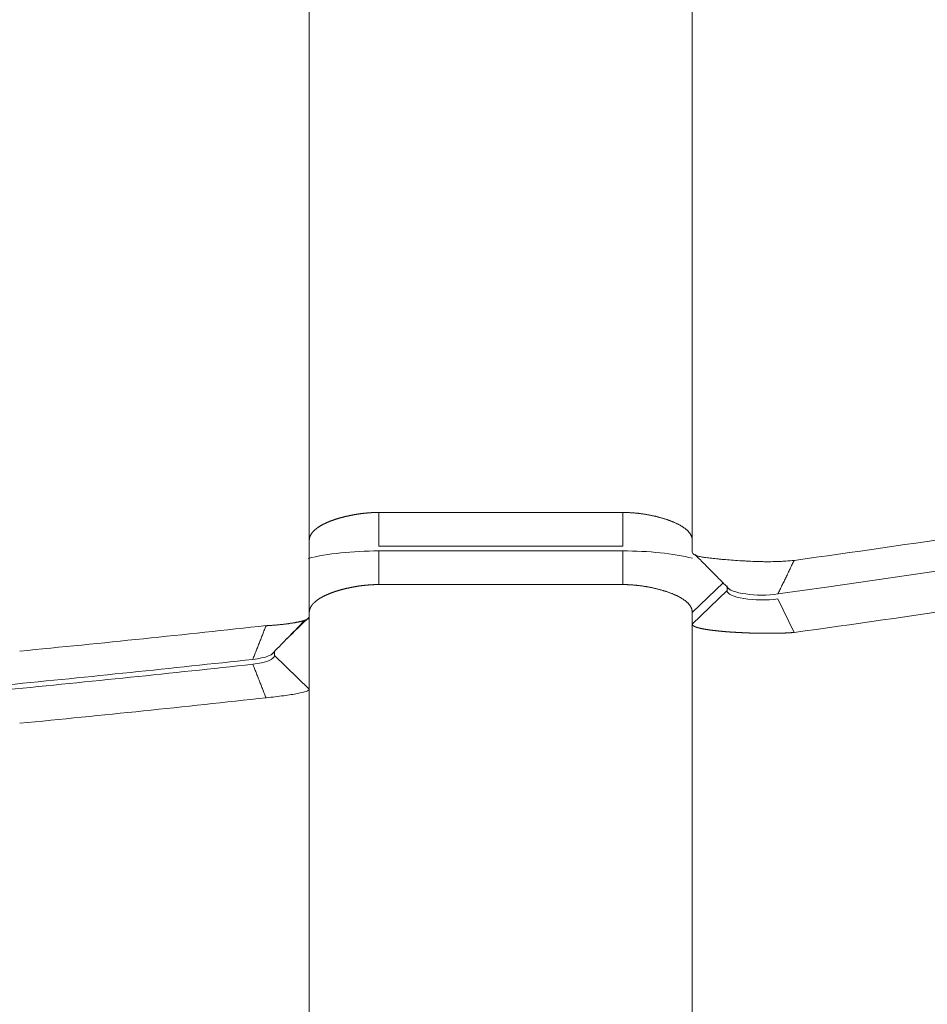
# Model space of a CAD drawing. Header units: millimetres. Extents: x 25069 to 61396, y 8621 to 21558.
# Tile 16 of 256: x 26630 to 26643, y 14600 to 14614. Entities that reach past the tile are written whole.
import ezdxf

# ---------------------------------------------------------------- set-up
doc = ezdxf.new("R2010")
doc.units = ezdxf.units.MM
doc.layers.add('9', color=7, linetype='Continuous')

msp = doc.modelspace()

# ---------------------------------------------------------------- linework, layer by layer
at = {"layer": '9', "color": 7, "linetype": 'Continuous', "lineweight": 13}
for p, q in [((26639.572, 14679.474), (26639.572, 14606.898)), ((26634.072, 14605.076), (26634.072, 14605.863)), ((26639.572, 14483.087), (26639.572, 14605.863))]:
    msp.add_line(p, q, dxfattribs=at)
at = {"layer": '9', "color": 7, "linetype": 'Continuous', "lineweight": 18}
for p, q in [((26634.072, 14676.731), (26634.072, 14605.797)), ((26639.572, 14606.73), (26639.572, 14676.731)), ((26635.072, 14607.298), (26638.572, 14607.298)), ((26638.572, 14606.815), (26635.069, 14606.815)), ((26635.072, 14606.746), (26638.572, 14606.746)), ((26635.072, 14606.746), (26635.072, 14606.263)), ((26638.572, 14606.746), (26638.572, 14606.263)), ((26638.572, 14606.263), (26635.072, 14606.263)), ((26640.021, 14606.295), (26639.572, 14605.861)), ((26640.072, 14606.247), (26640.072, 14606.178)), ((26640.072, 14606.178), (26639.572, 14605.695)), ((26640.802, 14606.059), (26641.033, 14605.576)), ((26639.572, 14605.695), (26639.572, 14605.861)), ((26634.072, 14605.797), (26634.072, 14604.761)), ((26639.572, 14485.831), (26639.572, 14605.695)), ((26633.572, 14605.244), (26633.572, 14605.304)), ((26633.572, 14605.244), (26634.072, 14604.761)), ((26634.072, 14604.761), (26634.072, 14485.831))]:
    msp.add_line(p, q, dxfattribs=at)
for centre, major_axis, start_param, end_param in [((26597.946, 14626.713), (90.347, 0), 5.071964, 5.113981), ((26597.989, 14626.583), (-90.115, 0), 1.930831, 1.972958)]:
    msp.add_ellipse(centre, major_axis=major_axis, ratio=0.258819, start_param=start_param, end_param=end_param, dxfattribs=at)
for points, knots in [([(26641.033, 14606.611), (26642.733, 14606.846), (26644.426, 14607.099), (26647.787, 14607.641), (26649.455, 14607.93), (26652.755, 14608.543), (26654.386, 14608.868), (26657.601, 14609.553), (26659.183, 14609.913), (26662.286, 14610.67), (26663.807, 14611.066), (26666.771, 14611.894), (26668.215, 14612.326), (26671.012, 14613.225), (26672.366, 14613.693), (26674.316, 14614.421), (26674.953, 14614.668), (26675.887, 14615.046), (26676.349, 14615.236), (26676.878, 14615.461), (26677.14, 14615.575), (26677.271, 14615.632), (26677.336, 14615.66), (26677.368, 14615.674), (26677.385, 14615.681), (26677.393, 14615.685), (26677.397, 14615.687), (26677.399, 14615.688), (26677.4, 14615.688), (26677.4, 14615.688), (26677.401, 14615.688), (26677.401, 14615.689), (26678.372, 14616.115), (26679.324, 14616.563), (26681.17, 14617.502), (26682.062, 14617.993), (26683.338, 14618.762), (26684.168, 14619.285), (26685.339, 14620.102), (26686.064, 14620.669), (26686.585, 14621.101), (26686.839, 14621.32), (26687.125, 14621.578), (26687.266, 14621.708), (26687.335, 14621.773), (26687.369, 14621.806), (26687.387, 14621.823), (26687.395, 14621.831), (26687.4, 14621.835), (26687.402, 14621.837), (26687.403, 14621.838), (26687.403, 14621.838), (26687.404, 14621.839), (26687.404, 14621.839), (26687.404, 14621.839), (26687.404, 14621.839), (26687.404, 14621.839), (26687.594, 14622.02), (26687.788, 14622.213), (26688.177, 14622.622), (26688.372, 14622.839), (26688.758, 14623.297), (26688.948, 14623.537), (26689.315, 14624.043), (26689.492, 14624.307), (26689.824, 14624.861), (26689.98, 14625.149), (26690.259, 14625.75), (26690.384, 14626.063), (26690.592, 14626.711), (26690.675, 14627.048), (26690.79, 14627.744), (26690.822, 14628.105), (26690.822, 14628.477)], [0, 0, 0, 0, 0.0625, 0.0625, 0.125, 0.125, 0.1875, 0.1875, 0.25, 0.25, 0.3125, 0.3125, 0.375, 0.375, 0.4375, 0.4375, 0.46875, 0.46875, 0.484375, 0.492187, 0.496094, 0.498047, 0.499023, 0.499512, 0.499756, 0.499878, 0.499939, 0.499969, 0.499985, 0.499992, 0.499992, 0.5, 0.5, 0.5625, 0.5625, 0.625, 0.625, 0.65625, 0.6875, 0.71875, 0.71875, 0.734375, 0.742187, 0.746094, 0.748047, 0.749023, 0.749512, 0.749756, 0.749878, 0.749939, 0.749969, 0.749985, 0.749992, 0.749996, 0.749998, 0.749998, 0.75, 0.75, 0.78125, 0.78125, 0.8125, 0.8125, 0.84375, 0.84375, 0.875, 0.875, 0.90625, 0.90625, 0.9375, 0.9375, 0.96875, 0.96875, 1, 1, 1, 1]), ([(26690.822, 14627.442), (26690.822, 14627.07), (26690.79, 14626.709), (26690.675, 14626.013), (26690.592, 14625.676), (26690.384, 14625.028), (26690.259, 14624.715), (26689.98, 14624.114), (26689.824, 14623.826), (26689.492, 14623.272), (26689.315, 14623.008), (26688.948, 14622.502), (26688.758, 14622.262), (26688.372, 14621.804), (26688.177, 14621.587), (26687.885, 14621.28), (26687.788, 14621.18), (26687.643, 14621.036), (26687.571, 14620.965), (26687.487, 14620.883), (26687.445, 14620.843), (26687.425, 14620.823), (26687.414, 14620.813), (26687.409, 14620.809), (26687.406, 14620.806), (26687.405, 14620.805), (26687.405, 14620.804), (26687.404, 14620.804), (26687.404, 14620.804), (26687.404, 14620.804), (26687.404, 14620.804), (26687.404, 14620.804), (26687.404, 14620.804), (26687.09, 14620.504), (26686.427, 14619.917), (26685.339, 14619.067), (26684.168, 14618.25), (26683.339, 14617.727), (26682.063, 14616.958), (26681.17, 14616.467), (26679.786, 14615.763), (26679.317, 14615.533), (26678.605, 14615.197), (26678.247, 14615.031), (26677.825, 14614.841), (26677.613, 14614.747), (26677.507, 14614.7), (26677.454, 14614.677), (26677.427, 14614.665), (26677.414, 14614.659), (26677.408, 14614.656), (26677.404, 14614.655), (26677.403, 14614.654), (26677.402, 14614.654), (26677.401, 14614.653), (26677.401, 14614.653), (26677.401, 14614.653), (26676.214, 14614.132), (26674.966, 14613.629), (26672.366, 14612.658), (26671.013, 14612.19), (26668.215, 14611.29), (26666.771, 14610.858), (26663.807, 14610.03), (26662.287, 14609.634), (26659.184, 14608.878), (26657.601, 14608.518), (26654.387, 14607.833), (26652.755, 14607.508), (26649.455, 14606.895), (26647.787, 14606.606), (26644.426, 14606.064), (26642.733, 14605.811), (26641.033, 14605.576)], [0, 0, 0, 0, 0.03125, 0.03125, 0.0625, 0.0625, 0.09375, 0.09375, 0.125, 0.125, 0.15625, 0.15625, 0.1875, 0.1875, 0.21875, 0.21875, 0.234375, 0.234375, 0.242187, 0.246094, 0.248047, 0.249023, 0.249512, 0.249756, 0.249878, 0.249939, 0.249969, 0.249985, 0.249992, 0.249996, 0.249998, 0.249998, 0.25, 0.25, 0.28125, 0.3125, 0.34375, 0.375, 0.375, 0.4375, 0.4375, 0.46875, 0.46875, 0.484375, 0.492187, 0.496094, 0.498047, 0.499023, 0.499512, 0.499756, 0.499878, 0.499939, 0.499969, 0.499985, 0.499992, 0.499992, 0.5, 0.5, 0.5625, 0.5625, 0.625, 0.625, 0.6875, 0.6875, 0.75, 0.75, 0.8125, 0.8125, 0.875, 0.875, 0.9375, 0.9375, 1, 1, 1, 1]), ([(26687.19, 14621.629), (26684.936, 14619.373), (26681.496, 14617.203), (26668.294, 14611.373), (26655.654, 14608.193), (26640.802, 14606.128)], [0, 0, 0, 0, 0.342565, 0.342565, 1, 1, 1, 1]), ([(26634.072, 14606.896), (26634.072, 14606.898), (26634.072, 14606.902), (26634.072, 14606.908), (26634.073, 14606.914), (26634.073, 14606.92), (26634.074, 14606.926), (26634.076, 14606.932), (26634.077, 14606.938), (26634.079, 14606.944), (26634.081, 14606.95), (26634.083, 14606.955), (26634.085, 14606.961), (26634.088, 14606.967), (26634.091, 14606.972), (26634.094, 14606.978), (26634.097, 14606.983), (26634.1, 14606.989), (26634.104, 14606.994), (26634.107, 14607), (26634.111, 14607.005), (26634.115, 14607.01), (26634.12, 14607.015), (26634.124, 14607.02), (26634.129, 14607.026), (26634.133, 14607.031), (26634.138, 14607.036), (26634.144, 14607.041), (26634.149, 14607.046), (26634.154, 14607.05), (26634.16, 14607.055), (26634.166, 14607.06), (26634.172, 14607.065), (26634.178, 14607.069), (26634.184, 14607.074), (26634.19, 14607.079), (26634.197, 14607.083), (26634.203, 14607.088), (26634.21, 14607.092), (26634.217, 14607.096), (26634.224, 14607.101), (26634.231, 14607.105), (26634.238, 14607.109), (26634.246, 14607.114), (26634.253, 14607.118), (26634.261, 14607.122), (26634.268, 14607.126), (26634.276, 14607.13), (26634.284, 14607.134), (26634.292, 14607.138), (26634.3, 14607.142), (26634.308, 14607.146), (26634.317, 14607.149), (26634.325, 14607.153), (26634.334, 14607.157), (26634.342, 14607.16), (26634.351, 14607.164), (26634.359, 14607.168), (26634.368, 14607.171), (26634.377, 14607.174), (26634.386, 14607.178), (26634.395, 14607.181), (26634.404, 14607.185), (26634.413, 14607.188), (26634.422, 14607.191), (26634.431, 14607.194), (26634.441, 14607.197), (26634.45, 14607.2), (26634.459, 14607.203), (26634.469, 14607.206), (26634.478, 14607.209), (26634.487, 14607.212), (26634.497, 14607.215), (26634.507, 14607.218), (26634.516, 14607.221), (26634.526, 14607.223), (26634.535, 14607.226), (26634.545, 14607.228), (26634.555, 14607.231), (26634.564, 14607.233), (26634.574, 14607.236), (26634.584, 14607.238), (26634.594, 14607.241), (26634.603, 14607.243), (26634.613, 14607.245), (26634.623, 14607.247), (26634.633, 14607.25), (26634.643, 14607.252), (26634.652, 14607.254), (26634.662, 14607.256), (26634.672, 14607.258), (26634.682, 14607.26), (26634.692, 14607.262), (26634.701, 14607.263), (26634.711, 14607.265), (26634.721, 14607.267), (26634.731, 14607.269), (26634.74, 14607.27), (26634.75, 14607.272), (26634.76, 14607.273), (26634.77, 14607.275), (26634.779, 14607.276), (26634.789, 14607.278), (26634.798, 14607.279), (26634.808, 14607.281), (26634.818, 14607.282), (26634.827, 14607.283), (26634.837, 14607.284), (26634.846, 14607.285), (26634.856, 14607.286), (26634.865, 14607.287), (26634.875, 14607.288), (26634.884, 14607.289), (26634.893, 14607.29), (26634.903, 14607.291), (26634.912, 14607.292), (26634.921, 14607.293), (26634.93, 14607.293), (26634.94, 14607.294), (26634.949, 14607.295), (26634.958, 14607.295), (26634.967, 14607.296), (26634.976, 14607.296), (26634.985, 14607.296), (26634.994, 14607.297), (26635.002, 14607.297), (26635.011, 14607.297), (26635.02, 14607.298), (26635.029, 14607.298), (26635.037, 14607.298), (26635.046, 14607.298), (26635.055, 14607.298), (26635.063, 14607.298), (26635.069, 14607.298), (26635.072, 14607.298)], [0, 0, 0, 0, 0.010139, 0.020237, 0.030295, 0.040312, 0.050288, 0.060223, 0.070118, 0.079972, 0.089786, 0.099559, 0.109292, 0.118984, 0.128635, 0.138246, 0.147817, 0.157347, 0.166837, 0.176287, 0.185696, 0.195065, 0.204393, 0.213682, 0.22293, 0.232138, 0.241306, 0.250434, 0.259521, 0.268569, 0.277577, 0.286544, 0.295472, 0.304359, 0.313207, 0.322015, 0.330783, 0.339511, 0.3482, 0.356849, 0.365458, 0.374027, 0.382557, 0.391047, 0.399498, 0.407909, 0.416281, 0.424613, 0.432906, 0.44116, 0.449374, 0.457549, 0.465685, 0.473781, 0.481839, 0.489857, 0.497837, 0.505777, 0.513678, 0.521541, 0.529364, 0.537149, 0.544895, 0.552603, 0.560271, 0.567901, 0.575493, 0.583046, 0.59056, 0.598037, 0.605474, 0.612874, 0.620235, 0.627558, 0.634844, 0.642091, 0.6493, 0.656471, 0.663604, 0.670699, 0.677757, 0.684777, 0.691759, 0.698704, 0.705612, 0.712482, 0.719314, 0.72611, 0.732868, 0.739589, 0.746273, 0.752921, 0.759531, 0.766105, 0.772641, 0.779142, 0.785605, 0.792033, 0.798423, 0.804778, 0.811096, 0.817379, 0.823625, 0.829835, 0.83601, 0.842149, 0.848252, 0.85432, 0.860352, 0.866349, 0.872311, 0.878238, 0.88413, 0.889987, 0.895809, 0.901597, 0.90735, 0.913068, 0.918753, 0.924403, 0.930019, 0.935602, 0.941151, 0.946666, 0.952147, 0.957596, 0.963011, 0.968393, 0.973742, 0.979058, 0.984342, 0.989594, 0.994813, 1, 1, 1, 1]), ([(26635.072, 14607.298), (26635.072, 14607.137), (26635.072, 14606.976), (26635.072, 14606.815), (26635.072, 14606.815), (26635.072, 14606.815)], [0, 0, 0, 0, 0.999963, 0.999963, 1, 1, 1, 1]), ([(26638.572, 14607.298), (26638.577, 14607.298), (26638.587, 14607.298), (26638.602, 14607.298), (26638.617, 14607.298), (26638.632, 14607.297), (26638.648, 14607.297), (26638.663, 14607.296), (26638.679, 14607.295), (26638.695, 14607.294), (26638.711, 14607.293), (26638.728, 14607.292), (26638.744, 14607.291), (26638.76, 14607.289), (26638.777, 14607.288), (26638.793, 14607.286), (26638.81, 14607.284), (26638.827, 14607.282), (26638.844, 14607.279), (26638.861, 14607.277), (26638.878, 14607.274), (26638.895, 14607.272), (26638.912, 14607.269), (26638.929, 14607.266), (26638.947, 14607.263), (26638.964, 14607.259), (26638.981, 14607.256), (26638.998, 14607.252), (26639.016, 14607.249), (26639.033, 14607.245), (26639.05, 14607.241), (26639.067, 14607.236), (26639.084, 14607.232), (26639.101, 14607.228), (26639.118, 14607.223), (26639.135, 14607.218), (26639.152, 14607.213), (26639.169, 14607.208), (26639.185, 14607.203), (26639.202, 14607.198), (26639.218, 14607.192), (26639.234, 14607.186), (26639.25, 14607.181), (26639.266, 14607.175), (26639.281, 14607.169), (26639.296, 14607.162), (26639.311, 14607.156), (26639.326, 14607.149), (26639.341, 14607.143), (26639.355, 14607.136), (26639.369, 14607.129), (26639.382, 14607.122), (26639.396, 14607.115), (26639.409, 14607.107), (26639.421, 14607.1), (26639.433, 14607.092), (26639.445, 14607.084), (26639.457, 14607.076), (26639.468, 14607.068), (26639.478, 14607.06), (26639.488, 14607.051), (26639.498, 14607.043), (26639.507, 14607.034), (26639.515, 14607.025), (26639.523, 14607.016), (26639.531, 14607.007), (26639.537, 14606.997), (26639.544, 14606.988), (26639.549, 14606.978), (26639.555, 14606.969), (26639.559, 14606.959), (26639.563, 14606.949), (26639.566, 14606.938), (26639.568, 14606.928), (26639.57, 14606.917), (26639.571, 14606.907), (26639.571, 14606.9), (26639.572, 14606.896)], [0, 0, 0, 0, 0.009151, 0.018401, 0.027753, 0.037205, 0.046761, 0.056419, 0.066181, 0.076048, 0.08602, 0.096098, 0.106283, 0.116576, 0.126976, 0.137485, 0.148103, 0.158831, 0.16967, 0.180619, 0.19168, 0.202853, 0.214138, 0.225536, 0.237047, 0.248672, 0.260412, 0.272266, 0.284235, 0.29632, 0.30852, 0.320837, 0.333271, 0.345821, 0.358489, 0.371274, 0.384178, 0.3972, 0.41034, 0.4236, 0.436979, 0.450477, 0.464095, 0.477833, 0.491692, 0.505671, 0.519771, 0.533992, 0.548334, 0.562798, 0.577384, 0.592092, 0.606922, 0.621875, 0.63695, 0.652148, 0.667469, 0.682913, 0.698481, 0.714173, 0.729988, 0.745927, 0.761991, 0.778178, 0.794491, 0.810927, 0.827489, 0.844176, 0.860987, 0.877924, 0.894986, 0.912174, 0.929487, 0.946927, 0.964492, 0.982183, 1, 1, 1, 1]), ([(26639.572, 14606.73), (26639.572, 14606.722), (26639.574, 14606.715), (26639.585, 14606.702), (26639.593, 14606.696), (26639.609, 14606.687), (26639.615, 14606.685), (26639.629, 14606.679), (26639.636, 14606.677), (26639.66, 14606.67), (26639.678, 14606.666), (26639.709, 14606.66), (26639.72, 14606.658), (26639.743, 14606.654), (26639.755, 14606.652), (26639.794, 14606.647), (26639.849, 14606.64), (26639.912, 14606.634), (26639.962, 14606.629), (26639.979, 14606.627), (26640.014, 14606.624), (26640.032, 14606.623), (26640.087, 14606.618), (26640.162, 14606.612), (26640.242, 14606.607), (26640.304, 14606.603), (26640.325, 14606.602), (26640.366, 14606.6), (26640.387, 14606.599), (26640.451, 14606.596), (26640.493, 14606.594), (26640.558, 14606.593), (26640.579, 14606.592), (26640.622, 14606.592), (26640.644, 14606.592), (26640.708, 14606.592), (26640.75, 14606.592), (26640.813, 14606.594), (26640.834, 14606.595), (26640.875, 14606.597), (26640.895, 14606.599), (26640.956, 14606.603), (26640.995, 14606.607), (26641.033, 14606.611)], [0, 0, 0, 0, 0.0625, 0.0625, 0.125, 0.125, 0.15625, 0.15625, 0.1875, 0.1875, 0.25, 0.25, 0.28125, 0.28125, 0.3125, 0.3125, 0.375, 0.4375, 0.4375, 0.46875, 0.46875, 0.5, 0.5, 0.5625, 0.625, 0.625, 0.65625, 0.65625, 0.6875, 0.6875, 0.75, 0.75, 0.78125, 0.78125, 0.8125, 0.8125, 0.875, 0.875, 0.90625, 0.90625, 0.9375, 0.9375, 1, 1, 1, 1]), ([(26635.072, 14606.263), (26635.069, 14606.263), (26635.063, 14606.263), (26635.055, 14606.263), (26635.046, 14606.263), (26635.037, 14606.263), (26635.029, 14606.263), (26635.02, 14606.262), (26635.011, 14606.262), (26635.002, 14606.262), (26634.994, 14606.262), (26634.985, 14606.261), (26634.976, 14606.261), (26634.967, 14606.26), (26634.958, 14606.26), (26634.949, 14606.259), (26634.94, 14606.259), (26634.93, 14606.258), (26634.921, 14606.257), (26634.912, 14606.257), (26634.903, 14606.256), (26634.893, 14606.255), (26634.884, 14606.254), (26634.875, 14606.253), (26634.865, 14606.252), (26634.856, 14606.251), (26634.846, 14606.25), (26634.837, 14606.249), (26634.827, 14606.248), (26634.818, 14606.247), (26634.808, 14606.245), (26634.798, 14606.244), (26634.789, 14606.243), (26634.779, 14606.241), (26634.77, 14606.24), (26634.76, 14606.238), (26634.75, 14606.237), (26634.74, 14606.235), (26634.731, 14606.233), (26634.721, 14606.232), (26634.711, 14606.23), (26634.701, 14606.228), (26634.692, 14606.226), (26634.682, 14606.224), (26634.672, 14606.223), (26634.662, 14606.221), (26634.652, 14606.219), (26634.643, 14606.216), (26634.633, 14606.214), (26634.623, 14606.212), (26634.613, 14606.21), (26634.603, 14606.208), (26634.594, 14606.205), (26634.584, 14606.203), (26634.574, 14606.201), (26634.564, 14606.198), (26634.555, 14606.196), (26634.545, 14606.193), (26634.535, 14606.191), (26634.526, 14606.188), (26634.516, 14606.185), (26634.507, 14606.182), (26634.497, 14606.18), (26634.487, 14606.177), (26634.478, 14606.174), (26634.469, 14606.171), (26634.459, 14606.168), (26634.45, 14606.165), (26634.441, 14606.162), (26634.431, 14606.159), (26634.422, 14606.156), (26634.413, 14606.153), (26634.404, 14606.149), (26634.395, 14606.146), (26634.386, 14606.143), (26634.377, 14606.139), (26634.368, 14606.136), (26634.359, 14606.132), (26634.351, 14606.129), (26634.342, 14606.125), (26634.334, 14606.121), (26634.325, 14606.118), (26634.317, 14606.114), (26634.308, 14606.11), (26634.3, 14606.106), (26634.292, 14606.103), (26634.284, 14606.099), (26634.276, 14606.095), (26634.268, 14606.091), (26634.261, 14606.087), (26634.253, 14606.082), (26634.246, 14606.078), (26634.238, 14606.074), (26634.231, 14606.07), (26634.224, 14606.066), (26634.217, 14606.061), (26634.21, 14606.057), (26634.203, 14606.052), (26634.197, 14606.048), (26634.19, 14606.043), (26634.184, 14606.039), (26634.178, 14606.034), (26634.172, 14606.029), (26634.166, 14606.025), (26634.16, 14606.02), (26634.154, 14606.015), (26634.149, 14606.01), (26634.144, 14606.005), (26634.138, 14606), (26634.133, 14605.995), (26634.129, 14605.99), (26634.124, 14605.985), (26634.12, 14605.98), (26634.115, 14605.975), (26634.111, 14605.97), (26634.107, 14605.964), (26634.104, 14605.959), (26634.1, 14605.954), (26634.097, 14605.948), (26634.094, 14605.943), (26634.091, 14605.937), (26634.088, 14605.931), (26634.085, 14605.926), (26634.083, 14605.92), (26634.081, 14605.914), (26634.079, 14605.909), (26634.077, 14605.903), (26634.076, 14605.897), (26634.074, 14605.891), (26634.073, 14605.885), (26634.073, 14605.879), (26634.072, 14605.873), (26634.072, 14605.867), (26634.072, 14605.863), (26634.072, 14605.861)], [0, 0, 0, 0, 0.005187, 0.010406, 0.015658, 0.020942, 0.026258, 0.031607, 0.036989, 0.042404, 0.047853, 0.053334, 0.058849, 0.064398, 0.069981, 0.075597, 0.081247, 0.086932, 0.09265, 0.098403, 0.104191, 0.110013, 0.11587, 0.121762, 0.127689, 0.133651, 0.139648, 0.14568, 0.151748, 0.157851, 0.16399, 0.170165, 0.176375, 0.182621, 0.188904, 0.195222, 0.201577, 0.207967, 0.214395, 0.220858, 0.227359, 0.233895, 0.240469, 0.247079, 0.253727, 0.260411, 0.267132, 0.27389, 0.280686, 0.287518, 0.294388, 0.301296, 0.308241, 0.315223, 0.322243, 0.329301, 0.336396, 0.343529, 0.3507, 0.357909, 0.365156, 0.372442, 0.379765, 0.387126, 0.394526, 0.401963, 0.40944, 0.416954, 0.424507, 0.432099, 0.439729, 0.447397, 0.455105, 0.462851, 0.470636, 0.478459, 0.486322, 0.494223, 0.502163, 0.510143, 0.518161, 0.526219, 0.534315, 0.542451, 0.550626, 0.55884, 0.567094, 0.575387, 0.583719, 0.592091, 0.600502, 0.608953, 0.617443, 0.625973, 0.634542, 0.643151, 0.6518, 0.660489, 0.669217, 0.677985, 0.686793, 0.695641, 0.704528, 0.713456, 0.722423, 0.731431, 0.740479, 0.749566, 0.758694, 0.767862, 0.77707, 0.786318, 0.795607, 0.804935, 0.814304, 0.823713, 0.833163, 0.842653, 0.852183, 0.861754, 0.871365, 0.881016, 0.890708, 0.900441, 0.910214, 0.920028, 0.929882, 0.939777, 0.949712, 0.959688, 0.969705, 0.979763, 0.989861, 1, 1, 1, 1]), ([(26639.572, 14605.861), (26639.571, 14605.864), (26639.571, 14605.872), (26639.57, 14605.882), (26639.568, 14605.893), (26639.566, 14605.903), (26639.563, 14605.913), (26639.559, 14605.923), (26639.555, 14605.933), (26639.549, 14605.943), (26639.544, 14605.953), (26639.537, 14605.962), (26639.531, 14605.971), (26639.523, 14605.981), (26639.515, 14605.99), (26639.507, 14605.999), (26639.498, 14606.007), (26639.488, 14606.016), (26639.478, 14606.024), (26639.468, 14606.033), (26639.457, 14606.041), (26639.445, 14606.049), (26639.433, 14606.057), (26639.421, 14606.064), (26639.409, 14606.072), (26639.396, 14606.079), (26639.382, 14606.087), (26639.369, 14606.094), (26639.355, 14606.101), (26639.341, 14606.108), (26639.326, 14606.114), (26639.311, 14606.121), (26639.296, 14606.127), (26639.281, 14606.133), (26639.266, 14606.139), (26639.25, 14606.145), (26639.234, 14606.151), (26639.218, 14606.157), (26639.202, 14606.162), (26639.185, 14606.168), (26639.169, 14606.173), (26639.152, 14606.178), (26639.135, 14606.183), (26639.118, 14606.188), (26639.101, 14606.192), (26639.084, 14606.197), (26639.067, 14606.201), (26639.05, 14606.205), (26639.033, 14606.209), (26639.016, 14606.213), (26638.998, 14606.217), (26638.981, 14606.221), (26638.964, 14606.224), (26638.947, 14606.227), (26638.929, 14606.23), (26638.912, 14606.234), (26638.895, 14606.236), (26638.878, 14606.239), (26638.861, 14606.242), (26638.844, 14606.244), (26638.827, 14606.246), (26638.81, 14606.248), (26638.793, 14606.25), (26638.777, 14606.252), (26638.76, 14606.254), (26638.744, 14606.255), (26638.728, 14606.257), (26638.711, 14606.258), (26638.695, 14606.259), (26638.679, 14606.26), (26638.663, 14606.261), (26638.648, 14606.262), (26638.632, 14606.262), (26638.617, 14606.262), (26638.602, 14606.263), (26638.587, 14606.263), (26638.577, 14606.263), (26638.572, 14606.263)], [0, 0, 0, 0, 0.017817, 0.035508, 0.053073, 0.070513, 0.087826, 0.105014, 0.122076, 0.139013, 0.155824, 0.172511, 0.189073, 0.205509, 0.221822, 0.238009, 0.254073, 0.270012, 0.285827, 0.301519, 0.317087, 0.332531, 0.347852, 0.36305, 0.378125, 0.393078, 0.407908, 0.422616, 0.437202, 0.451666, 0.466008, 0.480229, 0.494329, 0.508308, 0.522167, 0.535905, 0.549523, 0.563021, 0.5764, 0.58966, 0.6028, 0.615822, 0.628726, 0.641511, 0.654179, 0.666729, 0.679163, 0.69148, 0.70368, 0.715765, 0.727734, 0.739588, 0.751328, 0.762953, 0.774464, 0.785862, 0.797147, 0.80832, 0.819381, 0.83033, 0.841169, 0.851897, 0.862515, 0.873024, 0.883424, 0.893717, 0.903902, 0.91398, 0.923952, 0.933819, 0.943581, 0.953239, 0.962795, 0.972247, 0.981599, 0.990849, 1, 1, 1, 1]), ([(26633.451, 14605.673), (26633.456, 14605.673), (26633.466, 14605.673), (26633.481, 14605.674), (26633.496, 14605.675), (26633.512, 14605.676), (26633.527, 14605.677), (26633.542, 14605.679), (26633.558, 14605.68), (26633.574, 14605.681), (26633.589, 14605.682), (26633.605, 14605.684), (26633.621, 14605.685), (26633.637, 14605.687), (26633.653, 14605.688), (26633.669, 14605.69), (26633.685, 14605.692), (26633.701, 14605.693), (26633.717, 14605.695), (26633.732, 14605.697), (26633.748, 14605.699), (26633.764, 14605.701), (26633.779, 14605.703), (26633.795, 14605.706), (26633.81, 14605.708), (26633.825, 14605.71), (26633.84, 14605.712), (26633.855, 14605.715), (26633.869, 14605.717), (26633.883, 14605.72), (26633.897, 14605.723), (26633.91, 14605.725), (26633.923, 14605.728), (26633.936, 14605.731), (26633.949, 14605.734), (26633.961, 14605.737), (26633.972, 14605.74), (26633.983, 14605.743), (26633.994, 14605.746), (26634.004, 14605.749), (26634.013, 14605.752), (26634.022, 14605.756), (26634.03, 14605.759), (26634.038, 14605.763), (26634.044, 14605.766), (26634.051, 14605.77), (26634.056, 14605.773), (26634.061, 14605.777), (26634.065, 14605.781), (26634.068, 14605.785), (26634.07, 14605.789), (26634.071, 14605.793), (26634.071, 14605.795), (26634.072, 14605.797)], [0, 0, 0, 0, 0.01352, 0.027281, 0.041285, 0.055532, 0.070021, 0.084754, 0.099728, 0.114946, 0.130407, 0.146111, 0.162058, 0.178249, 0.194682, 0.21136, 0.22828, 0.245445, 0.262852, 0.280504, 0.298399, 0.316538, 0.334921, 0.353548, 0.372419, 0.391534, 0.410893, 0.430495, 0.450343, 0.470434, 0.490769, 0.511349, 0.532173, 0.553241, 0.574554, 0.596111, 0.617912, 0.639958, 0.662249, 0.684784, 0.707563, 0.730587, 0.753856, 0.777369, 0.801127, 0.82513, 0.849377, 0.873869, 0.898605, 0.923587, 0.948813, 0.974284, 1, 1, 1, 1]), ([(26641.033, 14605.576), (26641.03, 14605.576), (26641.025, 14605.575), (26641.016, 14605.574), (26641.007, 14605.574), (26640.999, 14605.573), (26640.99, 14605.573), (26640.981, 14605.572), (26640.972, 14605.572), (26640.963, 14605.571), (26640.953, 14605.571), (26640.944, 14605.57), (26640.935, 14605.57), (26640.925, 14605.569), (26640.916, 14605.569), (26640.906, 14605.568), (26640.897, 14605.568), (26640.887, 14605.568), (26640.877, 14605.567), (26640.867, 14605.567), (26640.858, 14605.567), (26640.848, 14605.566), (26640.838, 14605.566), (26640.827, 14605.566), (26640.817, 14605.565), (26640.807, 14605.565), (26640.797, 14605.565), (26640.786, 14605.565), (26640.776, 14605.565), (26640.766, 14605.564), (26640.755, 14605.564), (26640.744, 14605.564), (26640.734, 14605.564), (26640.723, 14605.564), (26640.712, 14605.564), (26640.701, 14605.564), (26640.691, 14605.564), (26640.68, 14605.564), (26640.669, 14605.564), (26640.658, 14605.564), (26640.647, 14605.564), (26640.635, 14605.564), (26640.624, 14605.564), (26640.613, 14605.564), (26640.602, 14605.564), (26640.59, 14605.564), (26640.579, 14605.564), (26640.568, 14605.564), (26640.556, 14605.564), (26640.545, 14605.565), (26640.533, 14605.565), (26640.522, 14605.565), (26640.51, 14605.565), (26640.499, 14605.565), (26640.487, 14605.566), (26640.475, 14605.566), (26640.464, 14605.566), (26640.452, 14605.566), (26640.44, 14605.567), (26640.429, 14605.567), (26640.417, 14605.568), (26640.405, 14605.568), (26640.393, 14605.568), (26640.381, 14605.569), (26640.37, 14605.569), (26640.358, 14605.57), (26640.346, 14605.57), (26640.334, 14605.571), (26640.322, 14605.571), (26640.311, 14605.572), (26640.299, 14605.572), (26640.287, 14605.573), (26640.275, 14605.573), (26640.263, 14605.574), (26640.251, 14605.574), (26640.24, 14605.575), (26640.228, 14605.576), (26640.216, 14605.576), (26640.204, 14605.577), (26640.193, 14605.578), (26640.181, 14605.578), (26640.169, 14605.579), (26640.158, 14605.58), (26640.146, 14605.581), (26640.135, 14605.581), (26640.123, 14605.582), (26640.112, 14605.583), (26640.1, 14605.584), (26640.089, 14605.585), (26640.077, 14605.585), (26640.066, 14605.586), (26640.055, 14605.587), (26640.044, 14605.588), (26640.032, 14605.589), (26640.021, 14605.59), (26640.01, 14605.591), (26639.999, 14605.592), (26639.989, 14605.593), (26639.978, 14605.594), (26639.967, 14605.595), (26639.956, 14605.596), (26639.946, 14605.597), (26639.935, 14605.598), (26639.925, 14605.599), (26639.915, 14605.6), (26639.904, 14605.602), (26639.894, 14605.603), (26639.884, 14605.604), (26639.874, 14605.605), (26639.865, 14605.606), (26639.855, 14605.607), (26639.845, 14605.609), (26639.836, 14605.61), (26639.826, 14605.611), (26639.817, 14605.612), (26639.808, 14605.614), (26639.799, 14605.615), (26639.79, 14605.616), (26639.781, 14605.618), (26639.773, 14605.619), (26639.764, 14605.621), (26639.756, 14605.622), (26639.748, 14605.623), (26639.74, 14605.625), (26639.732, 14605.626), (26639.724, 14605.628), (26639.717, 14605.629), (26639.709, 14605.631), (26639.702, 14605.632), (26639.695, 14605.634), (26639.688, 14605.635), (26639.681, 14605.637), (26639.675, 14605.639), (26639.668, 14605.64), (26639.662, 14605.642), (26639.656, 14605.644), (26639.65, 14605.645), (26639.644, 14605.647), (26639.639, 14605.649), (26639.634, 14605.65), (26639.629, 14605.652), (26639.624, 14605.654), (26639.619, 14605.656), (26639.614, 14605.657), (26639.61, 14605.659), (26639.606, 14605.661), (26639.602, 14605.663), (26639.599, 14605.665), (26639.595, 14605.667), (26639.592, 14605.668), (26639.589, 14605.67), (26639.586, 14605.672), (26639.584, 14605.674), (26639.581, 14605.676), (26639.579, 14605.678), (26639.578, 14605.68), (26639.576, 14605.682), (26639.575, 14605.684), (26639.574, 14605.686), (26639.573, 14605.688), (26639.572, 14605.69), (26639.572, 14605.692), (26639.572, 14605.694), (26639.572, 14605.695)], [0, 0, 0, 0, 0.0047, 0.009418, 0.014154, 0.018909, 0.023682, 0.028473, 0.033282, 0.03811, 0.042955, 0.04782, 0.052702, 0.057603, 0.062523, 0.06746, 0.072417, 0.077391, 0.082384, 0.087396, 0.092426, 0.097475, 0.102542, 0.107627, 0.112731, 0.117854, 0.122995, 0.128155, 0.133334, 0.138531, 0.143747, 0.148981, 0.154234, 0.159506, 0.164797, 0.170106, 0.175434, 0.18078, 0.186146, 0.19153, 0.196933, 0.202354, 0.207795, 0.213254, 0.218732, 0.224229, 0.229745, 0.23528, 0.240834, 0.246406, 0.251997, 0.257608, 0.263237, 0.268885, 0.274552, 0.280238, 0.285943, 0.291667, 0.29741, 0.303172, 0.308953, 0.314753, 0.320572, 0.32641, 0.332267, 0.338143, 0.344039, 0.349953, 0.355886, 0.361839, 0.36781, 0.373801, 0.379811, 0.38584, 0.391888, 0.397956, 0.404042, 0.410148, 0.416272, 0.422417, 0.42858, 0.434762, 0.440964, 0.447185, 0.453425, 0.459684, 0.465963, 0.472261, 0.478578, 0.484914, 0.49127, 0.497645, 0.504039, 0.510453, 0.516886, 0.523338, 0.52981, 0.5363, 0.542811, 0.54934, 0.555889, 0.562458, 0.569045, 0.575652, 0.582279, 0.588925, 0.59559, 0.602275, 0.608979, 0.615702, 0.622445, 0.629208, 0.635989, 0.642791, 0.649611, 0.656452, 0.663311, 0.67019, 0.677089, 0.684007, 0.690945, 0.697902, 0.704878, 0.711875, 0.71889, 0.725925, 0.73298, 0.740054, 0.747148, 0.754261, 0.761394, 0.768547, 0.775719, 0.78291, 0.790121, 0.797352, 0.804602, 0.811872, 0.819161, 0.826471, 0.833799, 0.841147, 0.848515, 0.855903, 0.86331, 0.870737, 0.878183, 0.885649, 0.893135, 0.90064, 0.908165, 0.91571, 0.923274, 0.930858, 0.938462, 0.946085, 0.953728, 0.961391, 0.969073, 0.976775, 0.984497, 0.992239, 1, 1, 1, 1]), ([(26633.451, 14604.637), (26633.542, 14604.648), (26633.628, 14604.658), (26633.78, 14604.679), (26633.847, 14604.689), (26633.957, 14604.71), (26634, 14604.72), (26634.057, 14604.741), (26634.072, 14604.751), (26634.072, 14604.761)], [0, 0, 0, 0, 0.25, 0.25, 0.5, 0.5, 0.75, 0.75, 1, 1, 1, 1])]:
    msp.add_open_spline(points, degree=3, knots=knots, dxfattribs=at)
for points, degree in [([(26638.572, 14607.298), (26638.572, 14606.815)], 1), ([(26634.057, 14606.639), (26634.33, 14606.706), (26634.691, 14606.748), (26635.072, 14606.746)], 3), ([(26638.572, 14606.746), (26638.946, 14606.748), (26639.302, 14606.708), (26639.573, 14606.642)], 3), ([(26639.611, 14606.695), (26640.104, 14606.197)], 1), ([(26639.618, 14606.685), (26639.674, 14606.631)], 1), ([(26641.033, 14606.611), (26640.802, 14606.128)], 1), ([(26640.072, 14606.178), (26640.055, 14606.081), (26640.49, 14606.01), (26640.802, 14606.059)], 3), ([(26640.802, 14606.128), (26640.508, 14606.082), (26640.106, 14606.142), (26640.073, 14606.23)], 3), ([(26633.528, 14605.259), (26634.006, 14605.749)], 1), ([(26634.072, 14605.797), (26633.962, 14605.69), (26633.851, 14605.584), (26633.741, 14605.478)], 3), ([(26629.913, 14605.308), (26630.508, 14605.366), (26631.692, 14605.484), (26632.867, 14605.61), (26633.451, 14605.674)], 3), ([(26633.451, 14605.673), (26633.261, 14605.19)], 1), ([(26633.572, 14605.314), (26633.574, 14605.261), (26633.446, 14605.209), (26633.261, 14605.19)], 3), ([(26633.261, 14605.12), (26633.446, 14605.14), (26633.574, 14605.191), (26633.572, 14605.244)], 3), ([(26633.261, 14605.12), (26633.451, 14604.637)], 1), ([(26633.451, 14604.638), (26632.282, 14604.509), (26631.102, 14604.387), (26629.913, 14604.272)], 3)]:
    msp.add_open_spline(points, degree=degree, dxfattribs=at)

doc.saveas('drawing.dxf')
